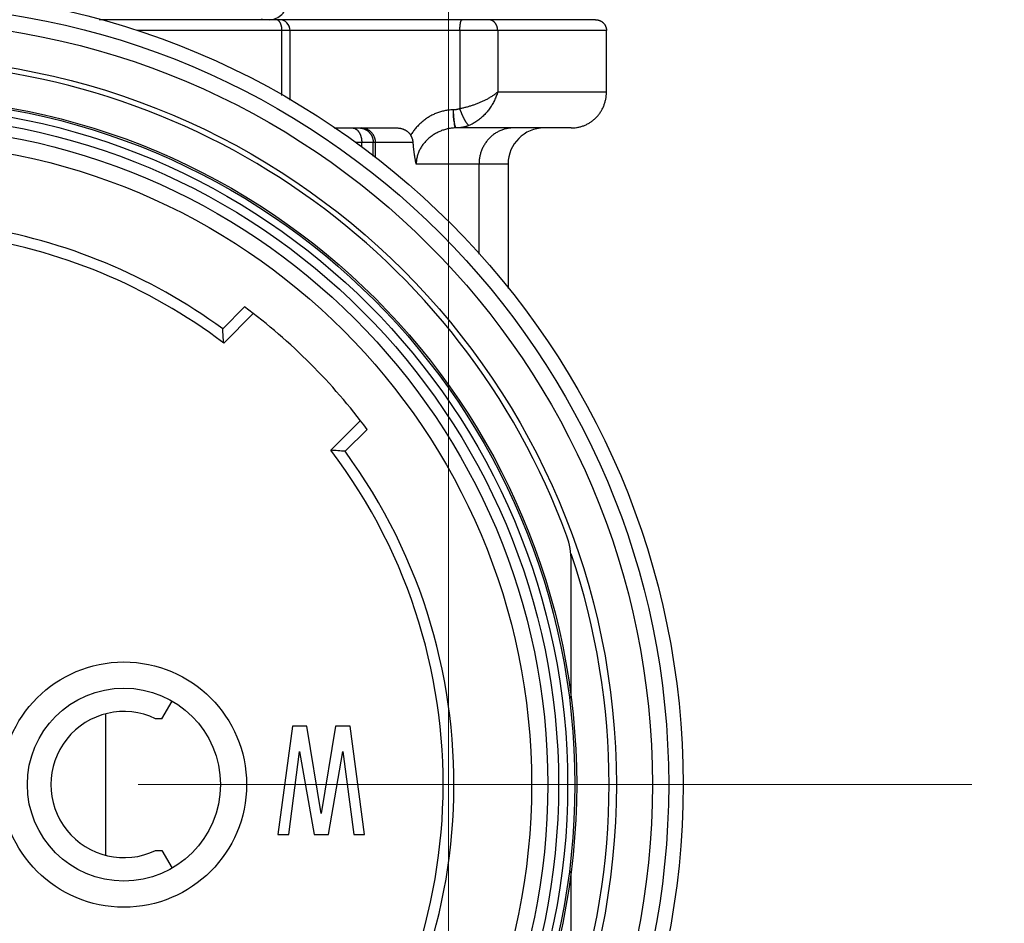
# Model space of a CAD drawing. Header units: millimetres. Extents: x 0 to 1733, y 0 to 1188.
# Tile 50 of 157: x 214 to 241, y 669 to 694. Entities that reach past the tile are written whole.
import ezdxf

# ---------------------------------------------------------------- set-up
doc = ezdxf.new("R2010")
doc.units = ezdxf.units.MM
doc.header["$LTSCALE"] = 0.727559
doc.linetypes.add('CENTER', pattern=[50.8, 31.75, -6.35, 6.35, -6.35])
for name, color, linetype in [('NoLayerName_001', 7, 'Continuous'), ('NoLayerName_002', 7, 'Continuous'), ('NoLayerName_004', 7, 'Continuous'), ('NoLayerName_006', 7, 'Continuous'), ('NoLayerName_007', 7, 'Continuous')]:
    doc.layers.add(name, color=color, linetype=linetype)
doc.styles.get("Standard").update_dxf_attribs({"font": 'txt', "bigfont": 'extfont2'})
doc.dimstyles.get("Standard").update_dxf_attribs({"dimtxt": 2.5, "dimasz": 2.5, "dimexe": 1, "dimexo": 1, "dimtad": 1, "dimdec": 3, "dimzin": 0, "dimdsep": 46, "dimtxsty": 'Standard', "dimcen": 2.5, "dimadec": 3, "dimazin": 0, "dimtfac": 0.75, "dimtdec": 3, "dimtmove": 0, "dimatfit": 3, "dimfxl": 1, "dimarcsym": 0})

# ---------------------------------------------------------------- blocks, each defined once
blk = doc.blocks.new('_OPEN30')
at = {"color": 0, "linetype": 'ByBlock', "lineweight": -2}
for p, q in [((-1, 0.267949), (0, 0)), ((0, 0), (-1, -0.267949)), ((0, 0), (-1, 0))]:
    blk.add_line(p, q, dxfattribs=at)
blk = doc.blocks.new('*D154')
at = {"layer": 'Defpoints', "color": 0}
for p in [(225.5, 757.5), (210, 640), (225.5, 610)]:
    blk.add_point(p, dxfattribs=at)
at = {"layer": 'NoLayerName_001', "color": 0, "linetype": 'Continuous', "lineweight": 13}
for p, q in [((225.5, 753.5), (225.5, 606)), ((210, 636), (210, 606)), ((202, 610), (194, 610)), ((210, 610), (225.5, 610)), ((225.5, 610), (271.292, 610)), ((233.5, 610), (241.5, 610))]:
    blk.add_line(p, q, dxfattribs=at)
at = {"layer": 'NoLayerName_001', "color": 0, "lineweight": 13, "xscale": 8, "yscale": 8, "zscale": 8}
blk.add_blockref('_OPEN30', (210, 610), dxfattribs=at)
at = {"layer": 'NoLayerName_001', "color": 0, "lineweight": 13, "xscale": 8, "yscale": 8, "zscale": 8, "rotation": 180}
blk.add_blockref('_OPEN30', (225.5, 610), dxfattribs=at)
at = {"layer": 'NoLayerName_001', "color": 0, "lineweight": 13, "insert": (256.396, 621.629), "char_height": 12.8, "attachment_point": 5}
blk.add_mtext('\\W0.8594;１６', dxfattribs=at)

msp = doc.modelspace()

# ---------------------------------------------------------------- linework, layer by layer
at = {"layer": 'NoLayerName_001', "color": 6, "linetype": 'Continuous', "lineweight": 25}
for p, q in [((219.23826799, 685.63238054), (219.84612353, 686.24023608)), ((219.26711045, 685.23695893), (220.08745667, 686.05730515)), ((223.05730515, 683.08745667), (222.23695893, 682.26711045)), ((223.24023608, 682.84612353), (222.63238054, 682.23826799))]:
    msp.add_line(p, q, dxfattribs=at)
at = {"layer": 'NoLayerName_001', "color": 4, "linetype": 'CENTER', "lineweight": 13}
msp.add_line((240, 673), (180, 673), dxfattribs=at)
at = {"layer": 'NoLayerName_001', "color": 6, "linetype": 'Continuous', "lineweight": 25}
for radius in [21.15, 17.8]:
    msp.add_circle((210, 673), radius, dxfattribs=at)
for centre, radius, start, end in [((210, 673), 15.65000427, 53.821380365, 81.178619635), ((210, 673), 15.35, 52.863170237, 82.136829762), ((210, 673), 16.5, 36.636398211, 53.363601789), ((171.96573089, 681.98512822), 47.41302789, 3.932731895, 4.411842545), ((210, 673), 15.35, 317.863170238, 37.136829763), ((218.98512822, 634.96573089), 47.41302789, 85.588157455, 86.067268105), ((210, 673), 15.65000427, 318.821380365, 36.178619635)]:
    msp.add_arc(centre, radius, start, end, dxfattribs=at)
at = {"layer": 'NoLayerName_002', "color": 6, "linetype": 'Continuous', "lineweight": 25}
for p, q in [((221.17000005, 674.62), (220.77, 671.62)), ((221.56999995, 674.62), (221.17000005, 674.62)), ((221.97, 672.19446802), (221.56999995, 674.62)), ((222.36999998, 674.62), (221.97, 672.19446802)), ((222.76999999, 674.62), (222.36999998, 674.62)), ((223.17, 671.62), (222.76999999, 674.62)), ((221.07, 671.62), (221.37, 673.91787233)), ((221.37, 673.91787233), (221.77000005, 671.62)), ((222.17000002, 671.62), (222.57, 673.91787233)), ((222.57, 673.91787233), (222.87, 671.62)), ((220.77, 671.62), (221.07, 671.62)), ((221.77000005, 671.62), (222.17000002, 671.62)), ((222.87, 671.62), (223.17, 671.62))]:
    msp.add_line(p, q, dxfattribs=at)
for radius in [3.4, 2.675]:
    msp.add_circle((216.5, 673), radius, dxfattribs=at)
at = {"layer": 'NoLayerName_004', "color": 6, "linetype": 'Continuous', "lineweight": 25}
for p, q in [((228.9, 675.38589606), (228.9, 679.19596643)), ((228.9, 666.80403357), (228.9, 670.61410394))]:
    msp.add_line(p, q, dxfattribs=at)
for radius in [22, 21.59999986, 20.15, 19.05, 19, 18.8, 18.54913243, 18.24986321]:
    msp.add_circle((210, 673), radius, dxfattribs=at)
for centre, radius, start, end in [((210, 673), 20, 20.134210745, 159.865789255), ((226.89628172, 679.1956376), 2.00371831, 0.009402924, 20.124224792), ((210, 673), 19.94999982, 341.305733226, 18.694920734)]:
    msp.add_arc(centre, radius, start, end, dxfattribs=at)
at = {"layer": 'NoLayerName_006', "color": 6, "linetype": 'Continuous', "lineweight": 25}
for p, q in [((217.55366424, 674.825), (217.83525977, 675.31273777)), ((217.55366424, 674.825), (217.37749644, 674.825)), ((217.37749644, 671.175), (217.55366424, 671.175)), ((217.55366424, 671.175), (217.83525977, 670.68726223))]:
    msp.add_line(p, q, dxfattribs=at)
msp.add_arc((216.5, 673), 2.025, 64.320823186, 295.679176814, dxfattribs=at)
at = {"layer": 'NoLayerName_007', "color": 6, "linetype": 'Continuous', "lineweight": 25}
for p, q in [((220.80910686, 694.2), (215.81718193, 694.2)), ((229.56946007, 694.2), (220.82299252, 694.2)), ((229.87604911, 693.9), (216.86195331, 693.9)), ((220.88253832, 692.10102169), (220.88253832, 693.9)), ((221.10910771, 691.9740597), (221.10910771, 693.9)), ((225.81312782, 693.9), (225.81312782, 691.73398231)), ((226.86050949, 693.9), (226.86050949, 692.2)), ((229.87604911, 692.2), (229.87604911, 693.9)), ((226.86050949, 692.2), (229.87604911, 692.2)), ((222.33016625, 691.2), (224.06412984, 691.2)), ((228.9, 691.2), (225.70927565, 691.2)), ((223.09288112, 690.8), (222.92860385, 690.8)), ((223.0928812, 690.67116507), (223.0928812, 690.8)), ((224.51902102, 690.8), (223.0928812, 690.8)), ((223.41065309, 690.42055532), (223.41065309, 690.8)), ((223.46753156, 690.8), (223.46753156, 690.3756983)), ((227.14999997, 690.2), (224.60256136, 690.2)), ((226.34373346, 687.70455861), (226.34373346, 690.2)), ((227.15, 690.2), (227.15, 686.75376924)), ((216, 671.03924221), (216, 674.96075779))]:
    msp.add_line(p, q, dxfattribs=at)
for centre, radius, start, end in [((220.52853903, 694.7), 0.5, 269.999862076, 360), ((220.80910771, 693.9), 0.3, 0, 90), ((223.08596332, 690.83532168), 0.36467851, 78.175061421, 89.941350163), ((228.15, 690.2), 1, 90, 180), ((228.90020279, 692.1901466), 0.99014662, 269.988265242, 278.187203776)]:
    msp.add_arc(centre, radius, start, end, dxfattribs=at)
for points, knots in [([(220.343927, 694.20967361), (220.34283204, 694.20927474), (220.34064633, 694.20845804), (220.33732584, 694.2073409), (220.33397846, 694.20628818), (220.33060265, 694.20531314), (220.32720234, 694.20441415), (220.32378001, 694.20359362), (220.32033852, 694.20285284), (220.31688063, 694.20219342), (220.31340913, 694.20161689), (220.30992679, 694.20112473), (220.3064364, 694.20071875), (220.30294074, 694.20039943), (220.29944257, 694.20017227), (220.29594479, 694.20002408), (220.29361279, 694.20001553), (220.29244796, 694.2)], [0, 0, 0, 0, 0.003496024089, 0.006999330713, 0.010508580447, 0.014022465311, 0.017539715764, 0.021059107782, 0.024579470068, 0.028099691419, 0.031618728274, 0.035135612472, 0.038649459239, 0.042159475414, 0.045664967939, 0.049165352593, 0.05266016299, 0.05266016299, 0.05266016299, 0.05266016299]), ([(220.75048182, 694.19419582), (220.74979926, 694.19443581), (220.74843659, 694.19492725), (220.74636808, 694.19559894), (220.74428388, 694.19623155), (220.74218307, 694.19681711), (220.74006798, 694.19735666), (220.73794005, 694.19784884), (220.73580095, 694.19829291), (220.73365229, 694.19868798), (220.73149572, 694.1990332), (220.72933286, 694.19932773), (220.72716533, 694.19957055), (220.72499477, 694.19976143), (220.72282278, 694.19989715), (220.72065107, 694.19998563), (220.71920321, 694.19999073), (220.71847996, 694.2)], [0, 0, 0, 0, 0.002170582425, 0.004345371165, 0.006523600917, 0.008704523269, 0.010887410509, 0.013071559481, 0.015256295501, 0.017440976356, 0.019624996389, 0.021807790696, 0.023988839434, 0.02616767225, 0.028343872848, 0.030517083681, 0.032687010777, 0.032687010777, 0.032687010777, 0.032687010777]), ([(220.87005012, 694.01480502), (220.86920594, 694.01835337), (220.86758112, 694.02545192), (220.86478339, 694.03600516), (220.86174317, 694.04649218), (220.85839421, 694.05693229), (220.85471773, 694.06735585), (220.85068334, 694.07778605), (220.84627682, 694.08822324), (220.84147968, 694.09862933), (220.83628163, 694.10893634), (220.83067575, 694.11906962), (220.82465489, 694.12895453), (220.81821179, 694.13851643), (220.81133896, 694.14768077), (220.80402856, 694.15637266), (220.79627287, 694.16451813), (220.78806222, 694.17203887), (220.77939258, 694.17887081), (220.77023796, 694.18489477), (220.76065354, 694.19019187), (220.75383963, 694.19278152), (220.75048182, 694.19419582)], [0, 0, 0, 0, 0.01094214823, 0.0218443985, 0.03274799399, 0.04369573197, 0.05473189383, 0.06590211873, 0.07724041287, 0.08871420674, 0.10027133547, 0.11186342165, 0.12344667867, 0.13498286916, 0.14644046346, 0.15779602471, 0.16903583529, 0.18015775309, 0.19117323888, 0.20210942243, 0.21301097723, 0.22394147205, 0.22394147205, 0.22394147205, 0.22394147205]), ([(220.88253832, 693.9), (220.88252815, 693.90192725), (220.88252272, 693.90578254), (220.8824251, 693.91156562), (220.88227371, 693.91734912), (220.88205873, 693.92313204), (220.88178253, 693.92891345), (220.88144421, 693.93469238), (220.88104375, 693.94046788), (220.8805809, 693.94623899), (220.88005547, 693.95200475), (220.87946724, 693.95776422), (220.878816, 693.96351643), (220.87810157, 693.96926043), (220.87732372, 693.97499527), (220.87648225, 693.98071998), (220.87557699, 693.98643364), (220.87460756, 693.99213539), (220.87357339, 693.99782456), (220.87247, 694.00349972), (220.87130708, 694.00916262), (220.87046341, 694.012923), (220.87005012, 694.01480502)], [0, 0, 0, 0, 0.00578183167, 0.01156565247, 0.01735115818, 0.02313805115, 0.02892604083, 0.03471484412, 0.04050418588, 0.04629379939, 0.05208342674, 0.05787281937, 0.06366173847, 0.06944995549, 0.0752372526, 0.08102342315, 0.08680827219, 0.09259167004, 0.09837380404, 0.10415501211, 0.1099356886, 0.11571628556, 0.11571628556, 0.11571628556, 0.11571628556]), ([(225.81312782, 693.9), (225.81313816, 693.90347899), (225.81314321, 693.91043293), (225.81324449, 693.9208588), (225.8134071, 693.93127621), (225.81364496, 693.94168935), (225.8139596, 693.95210245), (225.81435589, 693.96251971), (225.81483779, 693.97294535), (225.8154095, 693.98338358), (225.81607516, 693.99383861), (225.81683893, 694.00431466), (225.81770486, 694.0148145), (225.81867618, 694.02533396), (225.81975088, 694.03586102), (225.82092656, 694.04637686), (225.82220067, 694.05686133), (225.82357066, 694.0672943), (225.82503394, 694.07765564), (225.82658818, 694.08792517), (225.82822993, 694.09808292), (225.82996022, 694.10810967), (225.83176925, 694.11801421), (225.83373776, 694.12783502), (225.83600716, 694.13764242), (225.83871078, 694.14752423), (225.84198119, 694.15757584), (225.84596352, 694.16785723), (225.85067965, 694.17842298), (225.85610007, 694.18834911), (225.8628422, 694.1977789), (225.87006759, 694.19891533), (225.87316378, 694.2)], [0, 0, 0, 0, 0.0104370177, 0.02086170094, 0.03127873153, 0.04169287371, 0.05210897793, 0.06253198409, 0.07296692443, 0.08341892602, 0.09389321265, 0.10439510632, 0.11493002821, 0.12549917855, 0.13608722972, 0.14667486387, 0.15724275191, 0.1677715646, 0.17824198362, 0.18863471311, 0.19893049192, 0.20911010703, 0.21915907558, 0.22913496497, 0.23915614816, 0.24935187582, 0.25986296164, 0.27084231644, 0.28245347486, 0.29439864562, 0.30530239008, 0.31514447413, 0.31514447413, 0.31514447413, 0.31514447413]), ([(226.0044868, 694.2096736), (226.00478883, 694.20940944), (226.0053886, 694.20887674), (226.0063122, 694.20810547), (226.00725221, 694.2073537), (226.00821353, 694.20662582), (226.00919791, 694.20592264), (226.01020757, 694.2052463), (226.01124302, 694.20459895), (226.01230304, 694.2039826), (226.01338579, 694.20339996), (226.01448934, 694.20285371), (226.01561177, 694.20234657), (226.01675114, 694.20188123), (226.01790554, 694.20146039), (226.01907305, 694.20108679), (226.02025173, 694.20076308), (226.02143968, 694.20049218), (226.02263496, 694.20027605), (226.02383569, 694.20012022), (226.02503978, 694.20001706), (226.02584427, 694.20001089), (226.02624584, 694.2)], [0, 0, 0, 0, 0.001203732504, 0.002406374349, 0.003609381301, 0.004814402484, 0.006023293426, 0.007238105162, 0.008459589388, 0.009686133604, 0.010916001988, 0.012147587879, 0.013379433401, 0.014610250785, 0.015838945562, 0.01706464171, 0.018286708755, 0.019504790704, 0.020718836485, 0.021929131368, 0.023136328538, 0.024341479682, 0.024341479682, 0.024341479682, 0.024341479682]), ([(226.7334112, 694.15981377), (226.73154099, 694.16104487), (226.72782531, 694.16354491), (226.72210354, 694.16706765), (226.71629447, 694.17044948), (226.71038169, 694.17366329), (226.70436943, 694.17671255), (226.69825818, 694.17959154), (226.69205334, 694.18229799), (226.68576201, 694.18482824), (226.67939195, 694.18717843), (226.67295087, 694.18934468), (226.66644651, 694.19132312), (226.65988661, 694.19310988), (226.6532789, 694.1947011), (226.64663112, 694.19609283), (226.63995098, 694.19728139), (226.63324623, 694.19826221), (226.62652462, 694.19903396), (226.61979376, 694.19958319), (226.61306181, 694.19994168), (226.60857254, 694.19996244), (226.60633095, 694.2)], [0, 0, 0, 0, 0.00671711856, 0.01343357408, 0.02015333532, 0.02688058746, 0.03361972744, 0.04037455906, 0.04714402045, 0.05392513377, 0.06071493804, 0.06751052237, 0.07430905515, 0.0811078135, 0.08790421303, 0.09469583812, 0.10148047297, 0.10825613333, 0.11502109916, 0.12177394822, 0.12851359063, 0.13523930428, 0.13523930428, 0.13523930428, 0.13523930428]), ([(226.86050949, 693.9), (226.86040528, 693.90496736), (226.86034926, 693.91491846), (226.85934735, 693.92982993), (226.85779157, 693.94471809), (226.85557876, 693.9595493), (226.85273135, 693.97429162), (226.849238, 693.98891265), (226.8450964, 694.00338011), (226.84030184, 694.01766166), (226.83485013, 694.03172493), (226.82873737, 694.0455373), (226.82196114, 694.05906064), (226.81453125, 694.07225318), (226.80646353, 694.08506773), (226.79777417, 694.0974536), (226.7884801, 694.10936093), (226.77859608, 694.12073684), (226.76814459, 694.13153935), (226.75711921, 694.14168572), (226.74562066, 694.15124433), (226.73743353, 694.15690076), (226.7334112, 694.15981377)], [0, 0, 0, 0, 0.01490535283, 0.02984473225, 0.04481259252, 0.05980409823, 0.0748153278, 0.08984347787, 0.1048870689, 0.1199461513, 0.13502251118, 0.15011987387, 0.16524282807, 0.18038317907, 0.1955246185, 0.21065237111, 0.22575387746, 0.24081934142, 0.2558423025, 0.27082023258, 0.2857551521, 0.30065425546, 0.30065425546, 0.30065425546, 0.30065425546]), ([(229.56946007, 694.2), (229.57200036, 694.19996829), (229.57708671, 694.19995101), (229.58471738, 694.19964732), (229.59235137, 694.19917904), (229.59998173, 694.19851721), (229.60760181, 694.19767104), (229.61520488, 694.1966395), (229.62278424, 694.19542431), (229.63033317, 694.19402647), (229.63784495, 694.19244711), (229.64531293, 694.1906875), (229.65273017, 694.18874824), (229.66009075, 694.1866325), (229.66738509, 694.18433378), (229.67461712, 694.18188165), (229.67937092, 694.18007299), (229.68175349, 694.17919139)], [0, 0, 0, 0, 0.0076214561, 0.01525752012, 0.02290609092, 0.03056498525, 0.03823195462, 0.04590470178, 0.053580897, 0.06125819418, 0.06893424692, 0.07660672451, 0.08427332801, 0.09193180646, 0.09957997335, 0.10721572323, 0.11483704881, 0.11483704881, 0.11483704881, 0.11483704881]), ([(229.68175349, 694.17919139), (229.68724069, 694.17689259), (229.69834187, 694.17252053), (229.71440278, 694.16453217), (229.73008391, 694.15571265), (229.7452581, 694.14594024), (229.75987892, 694.13529146), (229.77387813, 694.12378934), (229.7871933, 694.11147126), (229.79976018, 694.09837053), (229.81151541, 694.08452193), (229.82239272, 694.06995891), (229.83233121, 694.05472634), (229.84131425, 694.03890236), (229.84932028, 694.02256138), (229.85632839, 694.00577901), (229.86231844, 693.98863051), (229.8672658, 693.9711911), (229.87116239, 693.9535363), (229.87393799, 693.93574024), (229.87575251, 693.91788199), (229.87585904, 693.90594678), (229.87604911, 693.9)], [0, 0, 0, 0, 0.01784783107, 0.03577175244, 0.05376043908, 0.07180174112, 0.08988354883, 0.10799464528, 0.12612555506, 0.14426939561, 0.16242273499, 0.18058644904, 0.19876361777, 0.21695094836, 0.23514039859, 0.25332088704, 0.2714792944, 0.28960145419, 0.30767314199, 0.32568107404, 0.34361392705, 0.36146338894, 0.36146338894, 0.36146338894, 0.36146338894]), ([(226.86050949, 692.2), (226.8490114, 692.18971095), (226.82636272, 692.16871592), (226.79023645, 692.13966703), (226.75309688, 692.11189263), (226.71490735, 692.08551395), (226.67594107, 692.06030759), (226.63636989, 692.03611747), (226.59626401, 692.01289977), (226.55565632, 691.99062141), (226.51457755, 691.9692388), (226.47305742, 691.94870979), (226.43112558, 691.92899318), (226.38881538, 691.91004375), (226.34614605, 691.89185399), (226.30313554, 691.87442806), (226.25980385, 691.85776796), (226.21617067, 691.84187637), (226.17225578, 691.82675581), (226.12807895, 691.81240879), (226.0836599, 691.79883803), (226.03901852, 691.78604543), (225.9941741, 691.77403593), (225.94914813, 691.76280315), (225.90395396, 691.75238293), (225.85863518, 691.74265373), (225.82828014, 691.7369358), (225.81312782, 691.73398231)], [0, 0, 0, 0, 0.0462886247, 0.0926104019, 0.1389849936, 0.1854010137, 0.2318204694, 0.278194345, 0.3245247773, 0.3708325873, 0.4171351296, 0.463446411, 0.5097772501, 0.5561347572, 0.6025182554, 0.6489237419, 0.6953468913, 0.741783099, 0.7882275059, 0.8346750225, 0.8811203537, 0.9275580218, 0.973982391, 1.02038769, 1.0667680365, 1.1131174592, 1.1594299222, 1.1594299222, 1.1594299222, 1.1594299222]), ([(226.86050949, 692.2), (226.85440082, 692.17998274), (226.84282766, 692.13971654), (226.82154301, 692.08052656), (226.7979885, 692.02213182), (226.77180578, 691.96474737), (226.74317915, 691.90842705), (226.71214711, 691.85326803), (226.67878723, 691.79935584), (226.64316657, 691.74677915), (226.60535479, 691.69562589), (226.5654243, 691.6459875), (226.52345788, 691.59797002), (226.47950785, 691.5517349), (226.43364029, 691.50745807), (226.38592232, 691.46531911), (226.33642255, 691.42549423), (226.28520382, 691.38817276), (226.23234976, 691.35349614), (226.17786629, 691.32178518), (226.12204788, 691.2926951), (226.08341135, 691.27646571), (226.06428999, 691.26796463)], [0, 0, 0, 0, 0.0627858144, 0.1256456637, 0.1885955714, 0.251646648, 0.3148057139, 0.3780759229, 0.4414573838, 0.5049477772, 0.5685429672, 0.6322376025, 0.6960119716, 0.7598046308, 0.8235533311, 0.8872060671, 0.9507227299, 1.0140768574, 1.0772574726, 1.1402709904, 1.2031431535, 1.2659209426, 1.2659209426, 1.2659209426, 1.2659209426]), ([(229.04120747, 691.21009149), (229.05661894, 691.21269875), (229.08756994, 691.21737236), (229.13342886, 691.22766707), (229.17885322, 691.23990313), (229.22365654, 691.2544115), (229.2677247, 691.27107216), (229.31092512, 691.28988454), (229.35312889, 691.310824), (229.39422526, 691.33384158), (229.43412789, 691.35885679), (229.47274997, 691.38579827), (229.51000578, 691.41459271), (229.54580901, 691.44516768), (229.58007453, 691.47744974), (229.61271447, 691.51137075), (229.64366203, 691.54684577), (229.67287072, 691.5837788), (229.70029225, 691.62207892), (229.7258792, 691.6616544), (229.74958397, 691.70241382), (229.7713586, 691.74426582), (229.79115635, 691.78711844), (229.80892437, 691.83087923), (229.82464288, 691.87543767), (229.83830301, 691.92067777), (229.8498947, 691.966484), (229.85940033, 692.01274067), (229.86683292, 692.05933171), (229.87209028, 692.10614281), (229.87549902, 692.15305315), (229.87569323, 692.18436945), (229.87604911, 692.2)], [0, 0, 0, 0, 0.0468913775, 0.0938675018, 0.1409061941, 0.1879857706, 0.235086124, 0.2821898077, 0.329283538, 0.3763657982, 0.4234414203, 0.4705128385, 0.517580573, 0.5646440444, 0.6117023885, 0.6587556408, 0.7058107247, 0.7528775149, 0.7999628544, 0.8470710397, 0.8942045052, 0.941364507, 0.9885518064, 1.0357667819, 1.0830037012, 1.1302501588, 1.1774901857, 1.2247051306, 1.2718745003, 1.3189767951, 1.3659903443, 1.4128941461, 1.4128941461, 1.4128941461, 1.4128941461]), ([(225.64466161, 691.70059211), (225.62548866, 691.70017319), (225.5870897, 691.69996171), (225.52958609, 691.69587653), (225.47224241, 691.68956529), (225.41520798, 691.6806402), (225.35862488, 691.66923096), (225.30263469, 691.65532996), (225.24736598, 691.63895356), (225.19290968, 691.62015763), (225.13932634, 691.59901302), (225.08667019, 691.57558333), (225.03499504, 691.54993333), (224.98435476, 691.52212774), (224.93480724, 691.49223239), (224.88641404, 691.46032309), (224.83924028, 691.4264844), (224.79335542, 691.39080175), (224.74882898, 691.35336092), (224.7057304, 691.31424766), (224.66412964, 691.27354739), (224.62409479, 691.2313467), (224.58570118, 691.18772756), (224.54899715, 691.14278909), (224.51413176, 691.09656646), (224.48087951, 691.04933245), (224.46053047, 691.01670726), (224.45014856, 691.00056648)], [0, 0, 0, 0, 0.0575325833, 0.1151588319, 0.1728474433, 0.2305657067, 0.2882805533, 0.3459596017, 0.4035776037, 0.4611550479, 0.5187304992, 0.5763372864, 0.634003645, 0.6917530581, 0.749604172, 0.8075599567, 0.8656067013, 0.9237260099, 0.981896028, 1.040092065, 1.098287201, 1.1564528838, 1.2145595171, 1.272577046, 1.3304755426, 1.3882257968, 1.4457999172, 1.4457999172, 1.4457999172, 1.4457999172]), ([(225.66309483, 691.34825874), (225.66163505, 691.35397079), (225.65860339, 691.36536782), (225.65472703, 691.38263189), (225.65121866, 691.39997836), (225.64812555, 691.41741396), (225.64540096, 691.43492097), (225.64302336, 691.45248823), (225.64096454, 691.47010282), (225.6391979, 691.48775229), (225.63769712, 691.50542432), (225.63643295, 691.52310864), (225.63539745, 691.54079972), (225.6345888, 691.558495), (225.6340035, 691.57619273), (225.63363853, 691.59389121), (225.63349053, 691.61158873), (225.63355696, 691.62928355), (225.63383241, 691.64697406), (225.63432214, 691.66465812), (225.63499158, 691.68233565), (225.63563374, 691.69411117), (225.63593033, 691.7)], [0, 0, 0, 0, 0.01768689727, 0.03537560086, 0.05307130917, 0.07077706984, 0.08849393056, 0.1062210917, 0.12395605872, 0.1416947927, 0.15943185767, 0.17716122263, 0.19488163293, 0.21259447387, 0.23030103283, 0.24800247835, 0.26569986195, 0.28339412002, 0.30108607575, 0.31877644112, 0.33646581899, 0.35415470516, 0.35415470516, 0.35415470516, 0.35415470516]), ([(225.66309483, 691.34825874), (225.66230966, 691.35408737), (225.66069967, 691.36573954), (225.65852246, 691.38324945), (225.65646637, 691.40077426), (225.65454201, 691.41831464), (225.6527242, 691.43586663), (225.65100805, 691.4534291), (225.64939078, 691.47100125), (225.64786914, 691.48858236), (225.64643999, 691.50617174), (225.64510019, 691.52376868), (225.64384656, 691.54137247), (225.64267595, 691.55898242), (225.64158521, 691.57659781), (225.64057119, 691.59421796), (225.6396307, 691.61184214), (225.63876073, 691.62946966), (225.63795752, 691.6470998), (225.63722024, 691.66473193), (225.63653698, 691.68236505), (225.63613718, 691.69412203), (225.63593033, 691.7)], [0, 0, 0, 0, 0.01764382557, 0.03528806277, 0.05293302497, 0.07057861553, 0.0882244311, 0.10587038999, 0.12351666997, 0.14116339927, 0.15881065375, 0.17645845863, 0.1941067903, 0.21175557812, 0.22940470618, 0.24705401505, 0.26470330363, 0.28235233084, 0.30000081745, 0.3176484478, 0.33529487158, 0.35293970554, 0.35293970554, 0.35293970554, 0.35293970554]), ([(225.81312782, 691.73398231), (225.8095773, 691.73257075), (225.80249593, 691.72967455), (225.79169991, 691.7257473), (225.78079734, 691.72206467), (225.76978139, 691.71867409), (225.75866846, 691.71556524), (225.7474687, 691.7127433), (225.73619396, 691.71020933), (225.72485561, 691.70796546), (225.71346517, 691.7060136), (225.7020341, 691.70435544), (225.69057388, 691.70299383), (225.67909602, 691.70192722), (225.66761188, 691.70117048), (225.65613339, 691.70067728), (225.64848222, 691.70064513), (225.64466161, 691.70059211)], [0, 0, 0, 0, 0.01146245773, 0.02294934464, 0.03445736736, 0.04598302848, 0.05752266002, 0.06907245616, 0.08062850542, 0.09218682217, 0.10374337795, 0.11529413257, 0.12683506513, 0.13836220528, 0.14987166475, 0.16135966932, 0.17282259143, 0.17282259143, 0.17282259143, 0.17282259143]), ([(226.06429365, 691.26795334), (226.06006001, 691.27077205), (226.05117821, 691.27592979), (226.0401475, 691.2866932), (226.02965021, 691.29783953), (226.0198736, 691.30960615), (226.01058537, 691.32171437), (226.00164294, 691.33408047), (225.99302173, 691.34668066), (225.984693, 691.3594895), (225.97662966, 691.37248142), (225.96880421, 691.38563086), (225.96118927, 691.39891227), (225.95375756, 691.41230021), (225.94648098, 691.42576953), (225.939332, 691.43929901), (225.93230927, 691.45288513), (225.92540873, 691.46652569), (225.91862654, 691.48021911), (225.9119587, 691.49396375), (225.90540129, 691.50775801), (225.89895036, 691.52160024), (225.89260196, 691.53548883), (225.88635213, 691.54942215), (225.88019702, 691.5633986), (225.87413243, 691.57741624), (225.86815642, 691.59147378), (225.86226842, 691.60557018), (225.85646764, 691.61970415), (225.85075337, 691.63387443), (225.84512489, 691.64807977), (225.83958141, 691.66231887), (225.83412242, 691.67659056), (225.82874631, 691.69089324), (225.82345572, 691.70522686), (225.81823727, 691.71958566), (225.81483717, 691.72918596), (225.81312738, 691.73398231)], [0, 0, 0, 0, 0.01525842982, 0.03063802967, 0.04596736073, 0.06123732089, 0.07649149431, 0.09174751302, 0.1070121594, 0.1222890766, 0.13757928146, 0.15288144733, 0.16819218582, 0.18350632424, 0.19881717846, 0.21411896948, 0.22941207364, 0.24469806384, 0.25997840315, 0.27525444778, 0.29052745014, 0.30579856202, 0.32106883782, 0.3363392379, 0.35161063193, 0.36688376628, 0.3821588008, 0.39743547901, 0.412713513, 0.42799259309, 0.44327238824, 0.45855254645, 0.47383269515, 0.48911244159, 0.50439137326, 0.51966905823, 0.53494504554, 0.53494504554, 0.53494504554, 0.53494504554]), ([(225.70927565, 691.2), (225.70724668, 691.20054392), (225.70278874, 691.20106349), (225.69764708, 691.20568721), (225.69318534, 691.21075041), (225.6892457, 691.21625225), (225.68590024, 691.22189112), (225.68305052, 691.2276582), (225.68058918, 691.23353127), (225.67840468, 691.23949623), (225.67640141, 691.24553653), (225.67457477, 691.2516565), (225.67291528, 691.25784921), (225.67141592, 691.2641078), (225.67006906, 691.27042517), (225.66886726, 691.27679425), (225.66780303, 691.28320799), (225.66686891, 691.28965933), (225.66605744, 691.2961412), (225.66536114, 691.30264653), (225.66477256, 691.30916828), (225.66428421, 691.31569936), (225.66388882, 691.32223272), (225.66357825, 691.32876127), (225.66334753, 691.33527798), (225.66318005, 691.34177565), (225.66312814, 691.34610082), (225.66309483, 691.34825874)], [0, 0, 0, 0, 0.00630183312, 0.01301231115, 0.01997519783, 0.0267071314, 0.03323233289, 0.03963679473, 0.04598618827, 0.05232804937, 0.05868948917, 0.0650750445, 0.07148548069, 0.07792073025, 0.08437995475, 0.09086160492, 0.09736347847, 0.103882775, 0.11041614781, 0.11695975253, 0.1235092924, 0.13006006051, 0.13660697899, 0.14314463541, 0.1496673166, 0.15616904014, 0.1626435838, 0.1626435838, 0.1626435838, 0.1626435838]), ([(225.71909376, 691.2), (225.7170294, 691.20053605), (225.71251738, 691.20103922), (225.70723567, 691.20560678), (225.7026915, 691.21068131), (225.69877287, 691.21626287), (225.69551217, 691.22202291), (225.69276776, 691.22792898), (225.69038966, 691.23393944), (225.6882196, 691.24002012), (225.68613848, 691.24614356), (225.68415374, 691.2523166), (225.68225805, 691.25853457), (225.68044866, 691.26479414), (225.67872165, 691.27109147), (225.67707341, 691.27742288), (225.67550025, 691.28378464), (225.67399849, 691.29017302), (225.67256448, 691.29658431), (225.67119453, 691.30301479), (225.66988497, 691.30946073), (225.66863212, 691.31591841), (225.66743239, 691.32238412), (225.66628174, 691.32885409), (225.66517793, 691.33532481), (225.66411195, 691.34179173), (225.66343653, 691.34610495), (225.66309483, 691.34825874)], [0, 0, 0, 0, 0.00639844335, 0.01318476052, 0.020196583, 0.02697183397, 0.0335550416, 0.04004062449, 0.04649039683, 0.05294089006, 0.05940786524, 0.06589209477, 0.07239275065, 0.07890878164, 0.08543892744, 0.09198173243, 0.09853555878, 0.10509859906, 0.11166888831, 0.1182443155, 0.12482263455, 0.13140147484, 0.13797835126, 0.14455067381, 0.15111575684, 0.15767082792, 0.16421303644, 0.16421303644, 0.16421303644, 0.16421303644]), ([(226.06428999, 691.26796463), (226.05701096, 691.2650874), (226.04249272, 691.25918385), (226.02036227, 691.25117979), (225.99801549, 691.24367517), (225.97543852, 691.23676676), (225.9526647, 691.2304335), (225.92971468, 691.22468599), (225.90661252, 691.21952636), (225.88338137, 691.21495895), (225.86004462, 691.21098768), (225.8366256, 691.20761598), (225.81314762, 691.20484968), (225.78963409, 691.20268558), (225.76610811, 691.20115407), (225.74259388, 691.20016055), (225.72692041, 691.2001038), (225.71909376, 691.2)], [0, 0, 0, 0, 0.02348115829, 0.04701203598, 0.07058590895, 0.09419564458, 0.11783376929, 0.14149253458, 0.16516398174, 0.1888400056, 0.21251241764, 0.23617300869, 0.25981361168, 0.28342616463, 0.30700277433, 0.33053578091, 0.35401782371, 0.35401782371, 0.35401782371, 0.35401782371]), ([(222.82969445, 691.2), (222.83550711, 691.19968468), (222.84720284, 691.19949686), (222.86456576, 691.19653191), (222.88167665, 691.19213564), (222.89837829, 691.18613996), (222.91452681, 691.17875793), (222.92998216, 691.1700954), (222.94463281, 691.16025639), (222.95844763, 691.14937166), (222.97144444, 691.13755691), (222.98364848, 691.12491972), (222.99508512, 691.1115675), (223.00577941, 691.09760701), (223.01575794, 691.08314223), (223.02505587, 691.06826119), (223.03368031, 691.05301026), (223.04164761, 691.03742384), (223.04897597, 691.02153323), (223.05568359, 691.00536974), (223.0617886, 690.98896462), (223.06730921, 690.9723491), (223.07226335, 690.95555405), (223.07667073, 690.93860823), (223.08053797, 690.92153368), (223.08387026, 690.90434985), (223.08667399, 690.8870756), (223.08895351, 690.86972976), (223.09072034, 690.85233123), (223.09195935, 690.83489864), (223.09275471, 690.81745158), (223.09279857, 690.80581431), (223.0928812, 690.8)], [0, 0, 0, 0, 0.01746364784, 0.035023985, 0.05268520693, 0.07042064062, 0.08817993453, 0.10589563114, 0.12351286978, 0.14106938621, 0.1586115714, 0.17616563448, 0.19373949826, 0.21132487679, 0.22889934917, 0.24643806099, 0.26394862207, 0.28144496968, 0.29893725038, 0.3164320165, 0.33393244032, 0.35143853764, 0.3689473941, 0.38645432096, 0.40395838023, 0.42145978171, 0.43895784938, 0.45645108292, 0.4739372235, 0.49141331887, 0.50887578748, 0.52632048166, 0.52632048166, 0.52632048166, 0.52632048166]), ([(223.02035758, 691.2), (223.02721676, 691.19981045), (223.04096516, 691.199706), (223.06153911, 691.19789414), (223.08203654, 691.19511079), (223.10238396, 691.19118967), (223.12251215, 691.18619306), (223.14235058, 691.18012147), (223.16182967, 691.17299288), (223.18088023, 691.16481557), (223.19944524, 691.15561829), (223.21748043, 691.14544223), (223.23494249, 691.13432426), (223.2517885, 691.12230206), (223.26797544, 691.109413), (223.28346034, 691.09569458), (223.29820014, 691.08118359), (223.31215346, 691.06591763), (223.32529222, 691.04994468), (223.33758877, 691.03331054), (223.34901575, 691.01606112), (223.35954576, 690.99824222), (223.36915119, 690.97989956), (223.37780511, 690.96107924), (223.38547703, 690.94182779), (223.3921509, 690.92220143), (223.39782188, 690.90226177), (223.40247814, 690.88207022), (223.4061237, 690.86168868), (223.4087056, 690.84117804), (223.41038204, 690.82060278), (223.41047792, 690.80685877), (223.41065308, 690.8)], [0, 0, 0, 0, 0.02058540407, 0.04122491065, 0.06190798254, 0.08262271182, 0.10335655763, 0.12409707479, 0.14483263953, 0.1655537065, 0.18626025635, 0.20695731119, 0.22764807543, 0.24833421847, 0.26901634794, 0.28969448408, 0.31036853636, 0.33103978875, 0.3517119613, 0.37238790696, 0.39306943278, 0.41375771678, 0.43445372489, 0.45515862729, 0.4758739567, 0.49659742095, 0.51732185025, 0.53803836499, 0.55873702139, 0.57940736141, 0.60003896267, 0.6206219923, 0.6206219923, 0.6206219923, 0.6206219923]), ([(223.160694, 691.19226109), (223.1692593, 691.19012455), (223.18656733, 691.18631152), (223.21182215, 691.17772772), (223.23658874, 691.16752525), (223.26066384, 691.15547544), (223.28393902, 691.14175151), (223.30627999, 691.12641772), (223.32755925, 691.10956738), (223.34764699, 691.09128542), (223.36641446, 691.0716595), (223.38373098, 691.05077141), (223.39947915, 691.0287108), (223.41364014, 691.00562719), (223.42619646, 690.98165322), (223.43713241, 690.95692221), (223.44643345, 690.93156676), (223.4540781, 690.90571931), (223.46007004, 690.8795127), (223.46431831, 690.85307761), (223.46708201, 690.82655234), (223.46724291, 690.80882683), (223.46753156, 690.8)], [0, 0, 0, 0, 0.02648325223, 0.05311613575, 0.07989297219, 0.10679772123, 0.13380690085, 0.16089238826, 0.1880241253, 0.21517276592, 0.24231230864, 0.26942277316, 0.29650006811, 0.32355812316, 0.3506025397, 0.37762870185, 0.40462375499, 0.43156856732, 0.4584396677, 0.48521116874, 0.51185669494, 0.53835134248, 0.53835134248, 0.53835134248, 0.53835134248]), ([(224.06412984, 691.2), (224.07161079, 691.19983645), (224.08660043, 691.19974865), (224.10906055, 691.1981749), (224.13148258, 691.19572801), (224.15380865, 691.19224354), (224.17598374, 691.18775425), (224.19795206, 691.18223986), (224.21965799, 691.17569431), (224.24104581, 691.16810761), (224.26205981, 691.15947093), (224.28264213, 691.14977547), (224.30272635, 691.13902004), (224.32225328, 691.12724124), (224.34115611, 691.11447687), (224.35936642, 691.10076567), (224.37681691, 691.08614696), (224.39343586, 691.07065712), (224.40916773, 691.05434327), (224.42389647, 691.03721231), (224.43773048, 691.0194203), (224.44588424, 691.00683481), (224.45008625, 691.00064431)], [0, 0, 0, 0, 0.02244823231, 0.0449548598, 0.06750837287, 0.09009880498, 0.11271813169, 0.13536067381, 0.158023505, 0.1807068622, 0.20341455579, 0.22615437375, 0.24893193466, 0.27173283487, 0.29453791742, 0.31732859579, 0.3400876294, 0.36279991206, 0.38545328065, 0.40803934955, 0.43055437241, 0.45300012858, 0.45300012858, 0.45300012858, 0.45300012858]), ([(224.51902102, 690.8), (224.51872785, 690.80354521), (224.51821834, 690.81064722), (224.51698978, 690.82126471), (224.51549288, 690.83185989), (224.51368477, 690.84242094), (224.51158683, 690.85294104), (224.50920318, 690.86341201), (224.50654257, 690.87382605), (224.50361252, 690.88417526), (224.50042084, 690.89445177), (224.49697529, 690.90464768), (224.49328364, 690.91475512), (224.48935364, 690.9247662), (224.48519306, 690.93467303), (224.48080961, 690.94446771), (224.47621091, 690.95414317), (224.47140207, 690.96369477), (224.46638823, 690.97312244), (224.46116281, 690.98242233), (224.4557585, 690.99161572), (224.45196085, 690.99762464), (224.45008625, 691.00064431)], [0, 0, 0, 0, 0.01067194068, 0.02135747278, 0.0320570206, 0.04277039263, 0.05349681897, 0.06423498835, 0.07498308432, 0.0857388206, 0.09649947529, 0.10726192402, 0.11802267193, 0.12877788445, 0.13952341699, 0.15025484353, 0.16096748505, 0.17165880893, 0.18233370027, 0.19299843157, 0.2036591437, 0.21432183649, 0.21432183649, 0.21432183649, 0.21432183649]), ([(225.70927565, 691.2), (225.69109929, 691.19952531), (225.65468329, 691.1992606), (225.60017862, 691.19474185), (225.54585262, 691.18785234), (225.49185262, 691.17821462), (225.43831595, 691.16602297), (225.38538262, 691.15131796), (225.33319172, 691.13418102), (225.28187423, 691.11467978), (225.23154573, 691.09287345), (225.18230535, 691.0688124), (225.13424234, 691.04254452), (225.08744551, 691.01411714), (225.04200373, 690.98357762), (224.99800578, 690.95097336), (224.95554302, 690.91635303), (224.9147148, 690.87977615), (224.8756664, 690.84127591), (224.83855896, 690.80089404), (224.80355597, 690.7586749), (224.77082106, 690.7146628), (224.74051908, 690.6689016), (224.71281229, 690.62143798), (224.68788912, 690.5723376), (224.66588981, 690.52175483), (224.64691488, 690.469911), (224.63110495, 690.4170412), (224.61854304, 690.36338445), (224.60951702, 690.30917441), (224.60355938, 690.25466253), (224.60319268, 690.21818364), (224.60256136, 690.2)], [0, 0, 0, 0, 0.0545476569, 0.1092003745, 0.1639525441, 0.2187891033, 0.2736869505, 0.3286163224, 0.3835421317, 0.4384260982, 0.4932525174, 0.5480336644, 0.602782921, 0.6575136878, 0.7122399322, 0.7669767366, 0.8217408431, 0.8765432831, 0.9313645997, 0.9861858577, 1.0410008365, 1.0958176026, 1.1506600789, 1.2055695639, 1.2606024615, 1.3157541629, 1.3709516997, 1.4261238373, 1.4812076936, 1.53615258, 1.5909239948, 1.6455077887, 1.6455077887, 1.6455077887, 1.6455077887]), ([(227.29672084, 691.2), (227.27976809, 691.19951342), (227.24578358, 691.19924445), (227.19493753, 691.19459634), (227.1442964, 691.18746497), (227.09405379, 691.17742953), (227.044392, 691.16465616), (226.99549678, 691.14915222), (226.94755087, 691.13097005), (226.90073458, 691.11013481), (226.85518733, 691.08673607), (226.81101395, 691.06088885), (226.76831641, 691.03269763), (226.72719559, 691.00226873), (226.68775282, 690.96970765), (226.65008896, 690.93512039), (226.61430503, 690.89860939), (226.58049215, 690.86027922), (226.54870992, 690.82025237), (226.51901645, 690.77864367), (226.49146881, 690.73556825), (226.46612418, 690.69114101), (226.44304026, 690.64547666), (226.42227323, 690.59869062), (226.40388663, 690.55089887), (226.38790823, 690.50223752), (226.37434603, 690.45285039), (226.36322263, 690.40288054), (226.35452338, 690.35247202), (226.3483689, 690.30176653), (226.34437767, 690.250914), (226.34415023, 690.21695078), (226.34373346, 690.2)], [0, 0, 0, 0, 0.0508791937, 0.1018995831, 0.1530339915, 0.2042507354, 0.2555157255, 0.3067945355, 0.3580544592, 0.4092690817, 0.46044317, 0.5115940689, 0.5627324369, 0.6138631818, 0.6649867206, 0.7161002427, 0.7671990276, 0.8182844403, 0.8693689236, 0.92046211, 0.9715699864, 1.022695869, 1.0738413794, 1.1250074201, 1.1761945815, 1.2273962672, 1.2785973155, 1.3297783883, 1.3809172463, 1.4319899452, 1.4829720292, 1.5338397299, 1.5338397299, 1.5338397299, 1.5338397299]), ([(224.60256136, 690.2), (224.60048731, 690.20988595), (224.59629089, 690.22964785), (224.59028606, 690.25935122), (224.58446345, 690.28909156), (224.57886054, 690.31887608), (224.57347668, 690.34870371), (224.56831871, 690.37857449), (224.56338383, 690.40848612), (224.55867117, 690.43843637), (224.55417937, 690.46842286), (224.54990719, 690.49844326), (224.54585336, 690.52849522), (224.54201663, 690.55857639), (224.53839573, 690.58868442), (224.53498943, 690.61881698), (224.53179632, 690.6489717), (224.52881575, 690.67914627), (224.52604413, 690.7093382), (224.52348891, 690.73954574), (224.52111635, 690.76976427), (224.51973621, 690.7899232), (224.51902102, 690.8)], [0, 0, 0, 0, 0.03030352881, 0.06060713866, 0.09091161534, 0.12121788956, 0.15152703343, 0.18183967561, 0.21215551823, 0.24247413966, 0.27279508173, 0.30311785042, 0.33344191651, 0.36376671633, 0.39409165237, 0.42441609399, 0.45473937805, 0.4850608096, 0.5153796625, 0.54569518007, 0.57600657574, 0.60631303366, 0.60631303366, 0.60631303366, 0.60631303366])]:
    msp.add_open_spline(points, degree=3, knots=knots, dxfattribs=at)

# ---------------------------------------------------------------- dimensions: what is measured, and where the dimension line sits
at = {"layer": 'NoLayerName_001', "color": 3, "linetype": 'Continuous', "lineweight": 13}
dim = msp.add_linear_dim(base=(225.5, 610), p1=(210, 640), p2=(225.5, 757.50000486), text='\\W0.8594;１６', dimstyle='Standard', override={"dimtxt": 12.8, "dimasz": 8, "dimexe": 4, "dimexo": 4, "dimgap": 4, "dimdec": 8, "dimzin": 8, "dimblk": 'OPEN30', "dimclrd": 0, "dimclre": 0, "dimclrt": 0, "dimtp": 0, "dimtm": 0, "dimlwd": 13, "dimlwe": 13}, dxfattribs=at)
dim.commit()
dim.dimension.update_dxf_attribs({"geometry": '*D154', "text_midpoint": (256.39581712, 610), "dimtype": 160})

doc.saveas('drawing.dxf')
